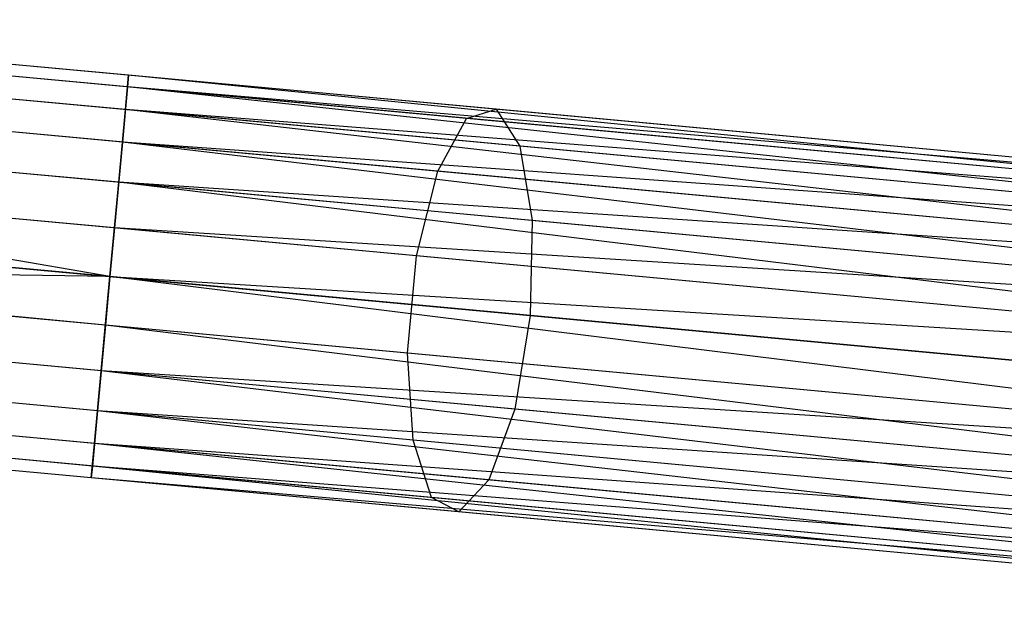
# Model space of a CAD drawing. Extents: x -91 to 92, y -91 to 92.
# Tile 79 of 256: x -70.48 to -65.65, y 5.23 to 8.19. Entities that reach past the tile are written whole.
import ezdxf

# ---------------------------------------------------------------- set-up
doc = ezdxf.new("R2010")
doc.units = 0
doc.header["$LTSCALE"] = 25.4
doc.layers.get('0').update_dxf_attribs({"linetype": 'CONTINUOUS'})

# ---------------------------------------------------------------- blocks, each defined once
blk = doc.blocks.new('NL2500012258_STL_2')
at = {"color": 0}
for p, q in [((22.2954, 7.4927, 27.6205), (19.354, 7.7652, 27.8412)), ((22.2954, 7.4927, 27.6205), (19.354, 7.7652, 27.8412)), ((22.2901, 7.4352, 27.1454), (19.2784, 7.7143, 27.3714)), ((22.2901, 7.4352, 27.1454), (19.2784, 7.7143, 27.3714)), ((22.2797, 7.3237, 28.0681), (19.4046, 7.5901, 28.2838)), ((22.2797, 7.3237, 28.0681), (19.4046, 7.5901, 28.2838)), ((24.1011, 7.3253, 176.4904), (21.3393, 7.5813, 175.3979)), ((24.1011, 7.3253, 176.4904), (21.3393, 7.5813, 175.3979)), ((23.9559, 7.2808, 176.9443), (21.1281, 7.5429, 175.8256)), ((23.9559, 7.2808, 176.9443), (21.1281, 7.5429, 175.8256)), ((22.265, 7.1645, 26.7515), (19.195, 7.4489, 26.9818)), ((22.265, 7.1645, 26.7515), (19.195, 7.4489, 26.9818)), ((22.2797, 7.3237, 28.0681), (22.2954, 7.4927, 27.6205)), ((22.2797, 7.3237, 28.0681), (22.2954, 7.4927, 27.6205)), ((22.2954, 7.4927, 27.6205), (22.2901, 7.4352, 27.1454)), ((22.2954, 7.4927, 27.6205), (22.2901, 7.4352, 27.1454)), ((29.9492, 6.7255, 27.8546), (22.2954, 7.4927, 27.6205)), ((29.9545, 6.7829, 27.6205), (22.2954, 7.4927, 27.6205)), ((29.9492, 6.7255, 27.8546), (22.2954, 7.4927, 27.6205)), ((29.9545, 6.7829, 27.6205), (22.2954, 7.4927, 27.6205)), ((29.9545, 6.7829, 27.3795), (22.2954, 7.4927, 27.6205)), ((29.9545, 6.7829, 27.3795), (22.2954, 7.4927, 27.6205)), ((22.2901, 7.4352, 27.1454), (22.265, 7.1645, 26.7515)), ((22.2901, 7.4352, 27.1454), (22.265, 7.1645, 26.7515)), ((29.9545, 6.7829, 27.3795), (22.2901, 7.4352, 27.1454)), ((29.9492, 6.7255, 27.1454), (22.2901, 7.4352, 27.1454)), ((29.9545, 6.7829, 27.3795), (22.2901, 7.4352, 27.1454)), ((29.9492, 6.7255, 27.1454), (22.2901, 7.4352, 27.1454)), ((29.9389, 6.6139, 26.9319), (22.2901, 7.4352, 27.1454)), ((29.9389, 6.6139, 26.9319), (22.2901, 7.4352, 27.1454)), ((24.2172, 7.1441, 176.0629), (21.5176, 7.3943, 174.9949)), ((24.2172, 7.1441, 176.0629), (21.5176, 7.3943, 174.9949)), ((22.2467, 6.9669, 28.3855), (22.2797, 7.3237, 28.0681)), ((22.2467, 6.9669, 28.3855), (22.2797, 7.3237, 28.0681)), ((29.9241, 6.4547, 28.2485), (22.2797, 7.3237, 28.0681)), ((29.9389, 6.6139, 28.0681), (22.2797, 7.3237, 28.0681)), ((29.9241, 6.4547, 28.2485), (22.2797, 7.3237, 28.0681)), ((29.9389, 6.6139, 28.0681), (22.2797, 7.3237, 28.0681)), ((29.9492, 6.7255, 27.8546), (22.2797, 7.3237, 28.0681)), ((29.9492, 6.7255, 27.8546), (22.2797, 7.3237, 28.0681)), ((23.9559, 7.2808, 176.9443), (24.1011, 7.3253, 176.4904)), ((23.9559, 7.2808, 176.9443), (24.1011, 7.3253, 176.4904)), ((24.1011, 7.3253, 176.4904), (24.2172, 7.1441, 176.0629)), ((26.9945, 7.0572, 177.156), (24.1011, 7.3253, 176.4904)), ((26.9945, 7.0572, 177.156), (24.1011, 7.3253, 176.4904)), ((24.1011, 7.3253, 176.4904), (24.2172, 7.1441, 176.0629)), ((23.8148, 7.0209, 177.3206), (20.9323, 7.288, 176.1803)), ((23.8148, 7.0209, 177.3206), (20.9323, 7.288, 176.1803)), ((23.8148, 7.0209, 177.3206), (23.9559, 7.2808, 176.9443)), ((23.8148, 7.0209, 177.3206), (23.9559, 7.2808, 176.9443)), ((26.9185, 7.0063, 177.6258), (23.9559, 7.2808, 176.9443)), ((26.9185, 7.0063, 177.6258), (23.9559, 7.2808, 176.9443)), ((22.2467, 6.9669, 28.3855), (19.4185, 7.229, 28.5977)), ((22.2467, 6.9669, 28.3855), (19.4185, 7.229, 28.5977)), ((22.265, 7.1645, 26.7515), (22.2259, 6.7425, 26.5291)), ((22.265, 7.1645, 26.7515), (22.2259, 6.7425, 26.5291)), ((29.9389, 6.6139, 26.9319), (22.265, 7.1645, 26.7515)), ((29.9241, 6.4547, 26.7515), (22.265, 7.1645, 26.7515)), ((29.9389, 6.6139, 26.9319), (22.265, 7.1645, 26.7515)), ((29.9241, 6.4547, 26.7515), (22.265, 7.1645, 26.7515)), ((29.9058, 6.2572, 26.6146), (22.265, 7.1645, 26.7515)), ((29.9058, 6.2572, 26.6146), (22.265, 7.1645, 26.7515)), ((24.2172, 7.1441, 176.0629), (24.2776, 6.7787, 175.7597)), ((27.0455, 6.882, 176.7135), (24.2172, 7.1441, 176.0629)), ((27.0455, 6.882, 176.7135), (24.2172, 7.1441, 176.0629)), ((24.2172, 7.1441, 176.0629), (24.2776, 6.7787, 175.7597)), ((22.2259, 6.7425, 26.5291), (19.123, 7.03, 26.7619)), ((22.2259, 6.7425, 26.5291), (19.123, 7.03, 26.7619)), ((22.2038, 6.5042, 26.5), (19.123, 7.03, 26.7619)), ((22.2038, 6.5042, 26.5), (19.123, 7.03, 26.7619)), ((24.2776, 6.7787, 175.7597), (21.6221, 7.0248, 174.7092)), ((24.2776, 6.7787, 175.7597), (21.6221, 7.0248, 174.7092)), ((23.7102, 6.6049, 177.5331), (23.8148, 7.0209, 177.3206)), ((23.7102, 6.6049, 177.5331), (23.8148, 7.0209, 177.3206)), ((26.8347, 6.741, 178.0152), (23.8148, 7.0209, 177.3206)), ((26.8347, 6.741, 178.0152), (23.8148, 7.0209, 177.3206)), ((22.2038, 6.5042, 28.5), (22.2467, 6.9669, 28.3855)), ((22.2038, 6.5042, 28.5), (22.2467, 6.9669, 28.3855)), ((29.885, 6.0328, 28.4709), (22.2467, 6.9669, 28.3855)), ((29.9058, 6.2572, 28.3855), (22.2467, 6.9669, 28.3855)), ((29.885, 6.0328, 28.4709), (22.2467, 6.9669, 28.3855)), ((29.9058, 6.2572, 28.3855), (22.2467, 6.9669, 28.3855)), ((29.9241, 6.4547, 28.2485), (22.2467, 6.9669, 28.3855)), ((29.9241, 6.4547, 28.2485), (22.2467, 6.9669, 28.3855)), ((23.7102, 6.6049, 177.5331), (20.7968, 6.8749, 176.3805)), ((23.7102, 6.6049, 177.5331), (20.7968, 6.8749, 176.3805)), ((24.2776, 6.7787, 175.7597), (24.2685, 6.3129, 175.6503)), ((24.2776, 6.7787, 175.7597), (24.2685, 6.3129, 175.6503)), ((27.0597, 6.5209, 176.3996), (24.2776, 6.7787, 175.7597)), ((27.0597, 6.5209, 176.3996), (24.2776, 6.7787, 175.7597)), ((22.2038, 6.5042, 28.5), (19.3926, 6.7647, 28.7109)), ((22.2038, 6.5042, 28.5), (19.3926, 6.7647, 28.7109)), ((22.2259, 6.7425, 26.5291), (22.2038, 6.5042, 26.5)), ((22.2259, 6.7425, 26.5291), (22.2038, 6.5042, 26.5)), ((29.9058, 6.2572, 26.6146), (22.2259, 6.7425, 26.5291)), ((29.9058, 6.2572, 26.6146), (22.2259, 6.7425, 26.5291)), ((29.885, 6.0328, 26.5291), (22.2259, 6.7425, 26.5291)), ((29.885, 6.0328, 26.5291), (22.2259, 6.7425, 26.5291)), ((23.666, 6.1283, 177.5331), (23.7102, 6.6049, 177.5331)), ((23.666, 6.1283, 177.5331), (23.7102, 6.6049, 177.5331)), ((26.7625, 6.3221, 178.2352), (23.7102, 6.6049, 177.5331)), ((26.7625, 6.3221, 178.2352), (23.7102, 6.6049, 177.5331)), ((22.2038, 6.5042, 26.5), (19.0789, 6.5534, 26.7619)), ((22.2038, 6.5042, 26.5), (19.0789, 6.5534, 26.7619)), ((22.1817, 6.2659, 26.5291), (19.0789, 6.5534, 26.7619)), ((22.1817, 6.2659, 26.5291), (19.0789, 6.5534, 26.7619)), ((21.6288, 6.5575, 174.6061), (24.2685, 6.3129, 175.6503)), ((21.6288, 6.5575, 174.6061), (24.2685, 6.3129, 175.6503)), ((22.1609, 6.0414, 28.3855), (22.2038, 6.5042, 28.5)), ((22.1609, 6.0414, 28.3855), (22.2038, 6.5042, 28.5)), ((22.2038, 6.5042, 26.5), (22.1817, 6.2659, 26.5291)), ((22.2038, 6.5042, 26.5), (22.1817, 6.2659, 26.5291)), ((22.2038, 6.5042, 28.5), (29.885, 6.0328, 28.4709)), ((29.8629, 5.7945, 26.5), (22.2038, 6.5042, 26.5)), ((29.8629, 5.7945, 26.5), (22.2038, 6.5042, 26.5)), ((29.8409, 5.5562, 28.4709), (22.2038, 6.5042, 28.5)), ((29.8409, 5.5562, 28.4709), (22.2038, 6.5042, 28.5)), ((29.8629, 5.7945, 28.5), (22.2038, 6.5042, 28.5)), ((29.8629, 5.7945, 28.5), (22.2038, 6.5042, 28.5)), ((22.2038, 6.5042, 28.5), (29.885, 6.0328, 28.4709)), ((23.666, 6.1283, 177.5331), (20.7526, 6.3983, 176.3805)), ((23.666, 6.1283, 177.5331), (20.7526, 6.3983, 176.3805)), ((22.1609, 6.0414, 28.3855), (19.3327, 6.3035, 28.5977)), ((22.1609, 6.0414, 28.3855), (19.3327, 6.3035, 28.5977)), ((24.2685, 6.3129, 175.6503), (24.1919, 5.8532, 175.7597)), ((24.2685, 6.3129, 175.6503), (24.1919, 5.8532, 175.7597)), ((24.2685, 6.3129, 175.6503), (27.0339, 6.0566, 176.2864)), ((24.2685, 6.3129, 175.6503), (27.0339, 6.0566, 176.2864)), ((22.1817, 6.2659, 26.5291), (22.1426, 5.8439, 26.7515)), ((22.1817, 6.2659, 26.5291), (22.1426, 5.8439, 26.7515)), ((29.8409, 5.5562, 26.5291), (22.1817, 6.2659, 26.5291)), ((29.8409, 5.5562, 26.5291), (22.1817, 6.2659, 26.5291)), ((29.8201, 5.3317, 26.6146), (22.1817, 6.2659, 26.5291)), ((29.8201, 5.3317, 26.6146), (22.1817, 6.2659, 26.5291)), ((22.1426, 5.8439, 26.7515), (19.0727, 6.1284, 26.9818)), ((22.1426, 5.8439, 26.7515), (19.0727, 6.1284, 26.9818)), ((24.1919, 5.8532, 175.7597), (21.5363, 6.0993, 174.7092)), ((24.1919, 5.8532, 175.7597), (21.5363, 6.0993, 174.7092)), ((23.6924, 5.7003, 177.3206), (23.666, 6.1283, 177.5331)), ((26.7183, 5.8455, 178.2352), (23.666, 6.1283, 177.5331)), ((23.6924, 5.7003, 177.3206), (23.666, 6.1283, 177.5331)), ((26.7183, 5.8455, 178.2352), (23.666, 6.1283, 177.5331)), ((22.1279, 5.6847, 28.0681), (22.1609, 6.0414, 28.3855)), ((22.1279, 5.6847, 28.0681), (22.1609, 6.0414, 28.3855)), ((29.8018, 5.1342, 28.2485), (22.1609, 6.0414, 28.3855)), ((29.8201, 5.3317, 28.3855), (22.1609, 6.0414, 28.3855)), ((29.8018, 5.1342, 28.2485), (22.1609, 6.0414, 28.3855)), ((29.8201, 5.3317, 28.3855), (22.1609, 6.0414, 28.3855)), ((29.8409, 5.5562, 28.4709), (22.1609, 6.0414, 28.3855)), ((29.8409, 5.5562, 28.4709), (22.1609, 6.0414, 28.3855)), ((22.1279, 5.6847, 28.0681), (19.2527, 5.9511, 28.2838)), ((22.1279, 5.6847, 28.0681), (19.2527, 5.9511, 28.2838)), ((23.6924, 5.7003, 177.3206), (20.8099, 5.9674, 176.1803)), ((23.6924, 5.7003, 177.3206), (20.8099, 5.9674, 176.1803)), ((22.1175, 5.5732, 27.1454), (19.1059, 5.8522, 27.3714)), ((22.1175, 5.5732, 27.1454), (19.1059, 5.8522, 27.3714)), ((24.1919, 5.8532, 175.7597), (24.0653, 5.5052, 176.0629)), ((24.1919, 5.8532, 175.7597), (24.0653, 5.5052, 176.0629)), ((26.974, 5.5954, 176.3996), (24.1919, 5.8532, 175.7597)), ((26.974, 5.5954, 176.3996), (24.1919, 5.8532, 175.7597)), ((22.1426, 5.8439, 26.7515), (22.1175, 5.5732, 27.1454)), ((22.1426, 5.8439, 26.7515), (22.1175, 5.5732, 27.1454)), ((29.8201, 5.3317, 26.6146), (22.1426, 5.8439, 26.7515)), ((29.8018, 5.1342, 26.7515), (22.1426, 5.8439, 26.7515)), ((29.8201, 5.3317, 26.6146), (22.1426, 5.8439, 26.7515)), ((29.8018, 5.1342, 26.7515), (22.1426, 5.8439, 26.7515)), ((29.787, 4.975, 26.9319), (22.1426, 5.8439, 26.7515)), ((29.787, 4.975, 26.9319), (22.1426, 5.8439, 26.7515)), ((22.1122, 5.5157, 27.6205), (19.1709, 5.7883, 27.8412)), ((22.1122, 5.5157, 27.6205), (19.1709, 5.7883, 27.8412)), ((24.0653, 5.5052, 176.0629), (21.3657, 5.7553, 174.9949)), ((24.0653, 5.5052, 176.0629), (21.3657, 5.7553, 174.9949)), ((23.7833, 5.4188, 176.9443), (20.9555, 5.6808, 175.8256)), ((23.7833, 5.4188, 176.9443), (20.9555, 5.6808, 175.8256)), ((22.1122, 5.5157, 27.6205), (22.1279, 5.6847, 28.0681)), ((22.1122, 5.5157, 27.6205), (22.1279, 5.6847, 28.0681)), ((29.7767, 4.8634, 27.8546), (22.1279, 5.6847, 28.0681)), ((29.787, 4.975, 28.0681), (22.1279, 5.6847, 28.0681)), ((29.7767, 4.8634, 27.8546), (22.1279, 5.6847, 28.0681)), ((29.787, 4.975, 28.0681), (22.1279, 5.6847, 28.0681)), ((29.8018, 5.1342, 28.2485), (22.1279, 5.6847, 28.0681)), ((29.8018, 5.1342, 28.2485), (22.1279, 5.6847, 28.0681)), ((23.7833, 5.4188, 176.9443), (23.6924, 5.7003, 177.3206)), ((26.7124, 5.4204, 178.0152), (23.6924, 5.7003, 177.3206)), ((23.7833, 5.4188, 176.9443), (23.6924, 5.7003, 177.3206)), ((26.7124, 5.4204, 178.0152), (23.6924, 5.7003, 177.3206)), ((23.9179, 5.3484, 176.4904), (21.1561, 5.6043, 175.3979)), ((23.9179, 5.3484, 176.4904), (21.1561, 5.6043, 175.3979)), ((22.1175, 5.5732, 27.1454), (22.1122, 5.5157, 27.6205)), ((22.1175, 5.5732, 27.1454), (22.1122, 5.5157, 27.6205)), ((29.787, 4.975, 26.9319), (22.1175, 5.5732, 27.1454)), ((29.7767, 4.8634, 27.1454), (22.1175, 5.5732, 27.1454)), ((29.787, 4.975, 26.9319), (22.1175, 5.5732, 27.1454)), ((29.7767, 4.8634, 27.1454), (22.1175, 5.5732, 27.1454)), ((29.7714, 4.806, 27.3795), (22.1175, 5.5732, 27.1454)), ((29.7714, 4.806, 27.3795), (22.1175, 5.5732, 27.1454)), ((29.7714, 4.806, 27.3795), (22.1122, 5.5157, 27.6205)), ((29.7714, 4.806, 27.3795), (22.1122, 5.5157, 27.6205)), ((29.7714, 4.806, 27.6205), (22.1122, 5.5157, 27.6205)), ((29.7714, 4.806, 27.6205), (22.1122, 5.5157, 27.6205)), ((29.7767, 4.8634, 27.8546), (22.1122, 5.5157, 27.6205)), ((29.7767, 4.8634, 27.8546), (22.1122, 5.5157, 27.6205)), ((24.0653, 5.5052, 176.0629), (23.9179, 5.3484, 176.4904)), ((24.0653, 5.5052, 176.0629), (23.9179, 5.3484, 176.4904)), ((26.8937, 5.2431, 176.7135), (24.0653, 5.5052, 176.0629)), ((26.8937, 5.2431, 176.7135), (24.0653, 5.5052, 176.0629)), ((23.9179, 5.3484, 176.4904), (23.7833, 5.4188, 176.9443)), ((26.7459, 5.1443, 177.6258), (23.7833, 5.4188, 176.9443)), ((23.9179, 5.3484, 176.4904), (23.7833, 5.4188, 176.9443)), ((26.7459, 5.1443, 177.6258), (23.7833, 5.4188, 176.9443)), ((26.8114, 5.0803, 177.156), (23.9179, 5.3484, 176.4904)), ((26.8114, 5.0803, 177.156), (23.9179, 5.3484, 176.4904))]:
    blk.add_line(p, q, dxfattribs=at)

msp = doc.modelspace()

# ---------------------------------------------------------------- block references
at = {"color": 0}
msp.add_blockref('NL2500012258_STL_2', (-92.2434, 0.4282, -1717), dxfattribs=at)

doc.saveas('drawing.dxf')
